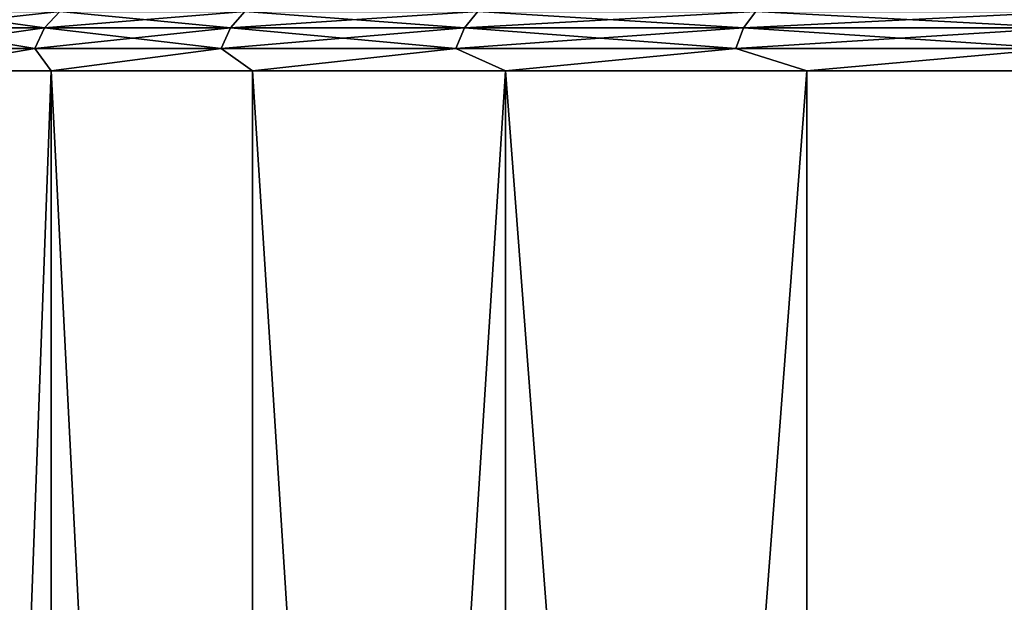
# Model space of a CAD drawing. Header units: millimetres. Extents: x -128 to 173, y -40 to 30.
# Tile 111 of 256: x -9.62 to -6.93, y -29.65 to -28.06. Entities that reach past the tile are written whole.
import ezdxf

# ---------------------------------------------------------------- set-up
doc = ezdxf.new("R2010")
doc.units = ezdxf.units.MM
doc.header["$LTSCALE"] = 56.728605
for name, color, linetype in [('29', 7, 'CONTINUOUS'), ('30', 7, 'CONTINUOUS'), ('33', 7, 'CONTINUOUS'), ('34', 7, 'CONTINUOUS')]:
    doc.layers.add(name, color=color, linetype=linetype)

msp = doc.modelspace()

# ---------------------------------------------------------------- linework, layer by layer
at = {"layer": '29', "color": 7, "linetype": 'CONTINUOUS'}
for points in [[(-9.5302, -28.2, 3.7733), (-9.928, -28.2, 2.5491), (-9.5302, -39, 3.7732), (-9.5302, -28.2, 3.7733)], [(-9.5302, -39, 3.7732), (-9.928, -28.2, 2.5491), (-9.928, -39, 2.5491), (-9.5302, -39, 3.7732)], [(-8.9821, -28.2, 4.938), (-9.5302, -28.2, 3.7733), (-8.9822, -39, 4.9379), (-8.9821, -28.2, 4.938)], [(-8.9822, -39, 4.9379), (-9.5302, -28.2, 3.7733), (-9.5302, -39, 3.7732), (-8.9822, -39, 4.9379)], [(-8.2924, -39, 6.0248), (-8.9821, -28.2, 4.938), (-8.9822, -39, 4.9379), (-8.2924, -39, 6.0248)], [(-8.2924, -28.2, 6.0248), (-8.9821, -28.2, 4.938), (-8.2924, -39, 6.0248), (-8.2924, -28.2, 6.0248)], [(-7.4719, -28.2, 7.0166), (-8.2924, -28.2, 6.0248), (-7.4718, -39, 7.0167), (-7.4719, -28.2, 7.0166)], [(-7.4718, -39, 7.0167), (-8.2924, -28.2, 6.0248), (-8.2924, -39, 6.0248), (-7.4718, -39, 7.0167)], [(-6.5336, -28.2, 7.8978), (-7.4719, -28.2, 7.0166), (-7.4718, -39, 7.0167), (-6.5336, -28.2, 7.8978)], [(-6.5335, -39, 7.8978), (-6.5336, -28.2, 7.8978), (-7.4718, -39, 7.0167), (-6.5335, -39, 7.8978)]]:
    msp.add_3dface(points, dxfattribs=at)
at = {"layer": '30', "color": 7, "linetype": 'CONTINUOUS'}
for points in [[(-9.928, -28.2, -2.5491), (-9.5302, -28.2, -3.7733), (-9.928, -39, -2.5491), (-9.928, -28.2, -2.5491)], [(-9.928, -39, -2.5491), (-9.5302, -28.2, -3.7733), (-9.5302, -39, -3.7732), (-9.928, -39, -2.5491)], [(-9.5302, -28.2, -3.7733), (-8.9821, -28.2, -4.938), (-8.9822, -39, -4.9379), (-9.5302, -28.2, -3.7733)], [(-9.5302, -39, -3.7732), (-9.5302, -28.2, -3.7733), (-8.9822, -39, -4.9379), (-9.5302, -39, -3.7732)], [(-8.9821, -28.2, -4.938), (-8.2924, -28.2, -6.0248), (-8.9822, -39, -4.9379), (-8.9821, -28.2, -4.938)], [(-8.9822, -39, -4.9379), (-8.2924, -28.2, -6.0248), (-8.2924, -39, -6.0248), (-8.9822, -39, -4.9379)], [(-8.2924, -28.2, -6.0248), (-7.4719, -28.2, -7.0166), (-8.2924, -39, -6.0248), (-8.2924, -28.2, -6.0248)], [(-8.2924, -39, -6.0248), (-7.4719, -28.2, -7.0166), (-7.4718, -39, -7.0167), (-8.2924, -39, -6.0248)], [(-7.4719, -28.2, -7.0166), (-6.5336, -28.2, -7.8978), (-7.4718, -39, -7.0167), (-7.4719, -28.2, -7.0166)], [(-7.4718, -39, -7.0167), (-6.5336, -28.2, -7.8978), (-6.5335, -39, -7.8978), (-7.4718, -39, -7.0167)]]:
    msp.add_3dface(points, dxfattribs=at)
at = {"layer": '33', "color": 7, "linetype": 'CONTINUOUS'}
for points in [[(-9.5483, -28.0825, 3.6212), (-9.8722, -28.0382, 2.4333), (-9.9151, -28.0825, 2.4439), (-9.5483, -28.0825, 3.6212)], [(-9.5069, -28.0382, 3.6055), (-9.8722, -28.0382, 2.4333), (-9.5483, -28.0825, 3.6212), (-9.5069, -28.0382, 3.6055)], [(-9.0422, -28.0825, 4.7457), (-9.5069, -28.0382, 3.6055), (-9.5483, -28.0825, 3.6212), (-9.0422, -28.0825, 4.7457)], [(-9.003, -28.0382, 4.7251), (-9.5069, -28.0382, 3.6055), (-9.0422, -28.0825, 4.7457), (-9.003, -28.0382, 4.7251)], [(-8.4042, -28.0825, 5.801), (-9.003, -28.0382, 4.7251), (-9.0422, -28.0825, 4.7457), (-8.4042, -28.0825, 5.801)], [(-8.3678, -28.0382, 5.7759), (-9.003, -28.0382, 4.7251), (-8.4042, -28.0825, 5.801), (-8.3678, -28.0382, 5.7759)], [(-7.6437, -28.0825, 6.7717), (-8.3678, -28.0382, 5.7759), (-8.4042, -28.0825, 5.801), (-7.6437, -28.0825, 6.7717)], [(-7.6106, -28.0382, 6.7424), (-8.3678, -28.0382, 5.7759), (-7.6437, -28.0825, 6.7717), (-7.6106, -28.0382, 6.7424)], [(-6.7717, -28.0825, 7.6437), (-7.6106, -28.0382, 6.7424), (-7.6437, -28.0825, 6.7717), (-6.7717, -28.0825, 7.6437)], [(-6.7424, -28.0382, 7.6106), (-7.6106, -28.0382, 6.7424), (-6.7717, -28.0825, 7.6437), (-6.7424, -28.0382, 7.6106)], [(-9.5748, -28.1384, 3.6312), (-9.9151, -28.0825, 2.4439), (-9.9427, -28.1384, 2.4507), (-9.5748, -28.1384, 3.6312)], [(-9.5483, -28.0825, 3.6212), (-9.9151, -28.0825, 2.4439), (-9.5748, -28.1384, 3.6312), (-9.5483, -28.0825, 3.6212)], [(-9.0673, -28.1384, 4.7589), (-9.5483, -28.0825, 3.6212), (-9.5748, -28.1384, 3.6312), (-9.0673, -28.1384, 4.7589)], [(-9.0422, -28.0825, 4.7457), (-9.5483, -28.0825, 3.6212), (-9.0673, -28.1384, 4.7589), (-9.0422, -28.0825, 4.7457)], [(-8.4276, -28.1384, 5.8171), (-9.0422, -28.0825, 4.7457), (-9.0673, -28.1384, 4.7589), (-8.4276, -28.1384, 5.8171)], [(-8.4042, -28.0825, 5.801), (-9.0422, -28.0825, 4.7457), (-8.4276, -28.1384, 5.8171), (-8.4042, -28.0825, 5.801)], [(-7.665, -28.1384, 6.7906), (-8.4042, -28.0825, 5.801), (-8.4276, -28.1384, 5.8171), (-7.665, -28.1384, 6.7906)], [(-7.6437, -28.0825, 6.7717), (-8.4042, -28.0825, 5.801), (-7.665, -28.1384, 6.7906), (-7.6437, -28.0825, 6.7717)], [(-6.7906, -28.1384, 7.665), (-7.6437, -28.0825, 6.7717), (-7.665, -28.1384, 6.7906), (-6.7906, -28.1384, 7.665)], [(-6.7717, -28.0825, 7.6437), (-7.6437, -28.0825, 6.7717), (-6.7906, -28.1384, 7.665), (-6.7717, -28.0825, 7.6437)], [(-9.928, -28.2, 2.5491), (-9.5748, -28.1384, 3.6312), (-9.9427, -28.1384, 2.4507), (-9.928, -28.2, 2.5491)], [(-9.928, -28.2, 2.5491), (-9.5302, -28.2, 3.7733), (-9.5748, -28.1384, 3.6312), (-9.928, -28.2, 2.5491)], [(-9.5302, -28.2, 3.7733), (-9.0673, -28.1384, 4.7589), (-9.5748, -28.1384, 3.6312), (-9.5302, -28.2, 3.7733)], [(-9.5302, -28.2, 3.7733), (-8.9821, -28.2, 4.938), (-9.0673, -28.1384, 4.7589), (-9.5302, -28.2, 3.7733)], [(-8.9821, -28.2, 4.938), (-8.4276, -28.1384, 5.8171), (-9.0673, -28.1384, 4.7589), (-8.9821, -28.2, 4.938)], [(-8.9821, -28.2, 4.938), (-8.2924, -28.2, 6.0248), (-8.4276, -28.1384, 5.8171), (-8.9821, -28.2, 4.938)], [(-8.2924, -28.2, 6.0248), (-7.665, -28.1384, 6.7906), (-8.4276, -28.1384, 5.8171), (-8.2924, -28.2, 6.0248)], [(-8.2924, -28.2, 6.0248), (-7.4719, -28.2, 7.0166), (-7.665, -28.1384, 6.7906), (-8.2924, -28.2, 6.0248)], [(-7.4719, -28.2, 7.0166), (-6.7906, -28.1384, 7.665), (-7.665, -28.1384, 6.7906), (-7.4719, -28.2, 7.0166)], [(-7.4719, -28.2, 7.0166), (-6.5336, -28.2, 7.8978), (-6.7906, -28.1384, 7.665), (-7.4719, -28.2, 7.0166)]]:
    msp.add_3dface(points, dxfattribs=at)
at = {"layer": '34', "color": 7, "linetype": 'CONTINUOUS'}
for points in [[(-9.8722, -28.0382, -2.4333), (-9.5069, -28.0382, -3.6055), (-9.9151, -28.0825, -2.4439), (-9.8722, -28.0382, -2.4333)], [(-9.9151, -28.0825, -2.4439), (-9.5069, -28.0382, -3.6055), (-9.5483, -28.0825, -3.6212), (-9.9151, -28.0825, -2.4439)], [(-9.5069, -28.0382, -3.6055), (-9.003, -28.0382, -4.7251), (-9.5483, -28.0825, -3.6212), (-9.5069, -28.0382, -3.6055)], [(-9.5483, -28.0825, -3.6212), (-9.003, -28.0382, -4.7251), (-9.0422, -28.0825, -4.7457), (-9.5483, -28.0825, -3.6212)], [(-9.003, -28.0382, -4.7251), (-8.3678, -28.0382, -5.7759), (-9.0422, -28.0825, -4.7457), (-9.003, -28.0382, -4.7251)], [(-9.0422, -28.0825, -4.7457), (-8.3678, -28.0382, -5.7759), (-8.4042, -28.0825, -5.801), (-9.0422, -28.0825, -4.7457)], [(-8.3678, -28.0382, -5.7759), (-7.6106, -28.0382, -6.7424), (-8.4042, -28.0825, -5.801), (-8.3678, -28.0382, -5.7759)], [(-8.4042, -28.0825, -5.801), (-7.6106, -28.0382, -6.7424), (-7.6437, -28.0825, -6.7717), (-8.4042, -28.0825, -5.801)], [(-7.6106, -28.0382, -6.7424), (-6.7424, -28.0382, -7.6106), (-7.6437, -28.0825, -6.7717), (-7.6106, -28.0382, -6.7424)], [(-7.6437, -28.0825, -6.7717), (-6.7424, -28.0382, -7.6106), (-6.7717, -28.0825, -7.6437), (-7.6437, -28.0825, -6.7717)], [(-9.9151, -28.0825, -2.4439), (-9.5483, -28.0825, -3.6212), (-9.9427, -28.1384, -2.4507), (-9.9151, -28.0825, -2.4439)], [(-9.9427, -28.1384, -2.4507), (-9.5483, -28.0825, -3.6212), (-9.5748, -28.1384, -3.6312), (-9.9427, -28.1384, -2.4507)], [(-9.5483, -28.0825, -3.6212), (-9.0422, -28.0825, -4.7457), (-9.5748, -28.1384, -3.6312), (-9.5483, -28.0825, -3.6212)], [(-9.5748, -28.1384, -3.6312), (-9.0422, -28.0825, -4.7457), (-9.0673, -28.1384, -4.7589), (-9.5748, -28.1384, -3.6312)], [(-9.0422, -28.0825, -4.7457), (-8.4042, -28.0825, -5.801), (-9.0673, -28.1384, -4.7589), (-9.0422, -28.0825, -4.7457)], [(-9.0673, -28.1384, -4.7589), (-8.4042, -28.0825, -5.801), (-8.4276, -28.1384, -5.8171), (-9.0673, -28.1384, -4.7589)], [(-8.4042, -28.0825, -5.801), (-7.6437, -28.0825, -6.7717), (-8.4276, -28.1384, -5.8171), (-8.4042, -28.0825, -5.801)], [(-8.4276, -28.1384, -5.8171), (-7.6437, -28.0825, -6.7717), (-7.665, -28.1384, -6.7906), (-8.4276, -28.1384, -5.8171)], [(-7.6437, -28.0825, -6.7717), (-6.7717, -28.0825, -7.6437), (-7.665, -28.1384, -6.7906), (-7.6437, -28.0825, -6.7717)], [(-7.665, -28.1384, -6.7906), (-6.7717, -28.0825, -7.6437), (-6.7906, -28.1384, -7.665), (-7.665, -28.1384, -6.7906)], [(-9.928, -28.2, -2.5491), (-9.9427, -28.1384, -2.4507), (-9.5748, -28.1384, -3.6312), (-9.928, -28.2, -2.5491)], [(-9.5302, -28.2, -3.7733), (-9.928, -28.2, -2.5491), (-9.5748, -28.1384, -3.6312), (-9.5302, -28.2, -3.7733)], [(-9.5302, -28.2, -3.7733), (-9.5748, -28.1384, -3.6312), (-9.0673, -28.1384, -4.7589), (-9.5302, -28.2, -3.7733)], [(-8.9821, -28.2, -4.938), (-9.5302, -28.2, -3.7733), (-9.0673, -28.1384, -4.7589), (-8.9821, -28.2, -4.938)], [(-8.9821, -28.2, -4.938), (-9.0673, -28.1384, -4.7589), (-8.4276, -28.1384, -5.8171), (-8.9821, -28.2, -4.938)], [(-8.2924, -28.2, -6.0248), (-8.9821, -28.2, -4.938), (-8.4276, -28.1384, -5.8171), (-8.2924, -28.2, -6.0248)], [(-8.2924, -28.2, -6.0248), (-8.4276, -28.1384, -5.8171), (-7.665, -28.1384, -6.7906), (-8.2924, -28.2, -6.0248)], [(-7.4719, -28.2, -7.0166), (-8.2924, -28.2, -6.0248), (-7.665, -28.1384, -6.7906), (-7.4719, -28.2, -7.0166)], [(-7.4719, -28.2, -7.0166), (-7.665, -28.1384, -6.7906), (-6.7906, -28.1384, -7.665), (-7.4719, -28.2, -7.0166)], [(-6.5336, -28.2, -7.8978), (-7.4719, -28.2, -7.0166), (-6.7906, -28.1384, -7.665), (-6.5336, -28.2, -7.8978)]]:
    msp.add_3dface(points, dxfattribs=at)

doc.saveas('drawing.dxf')
